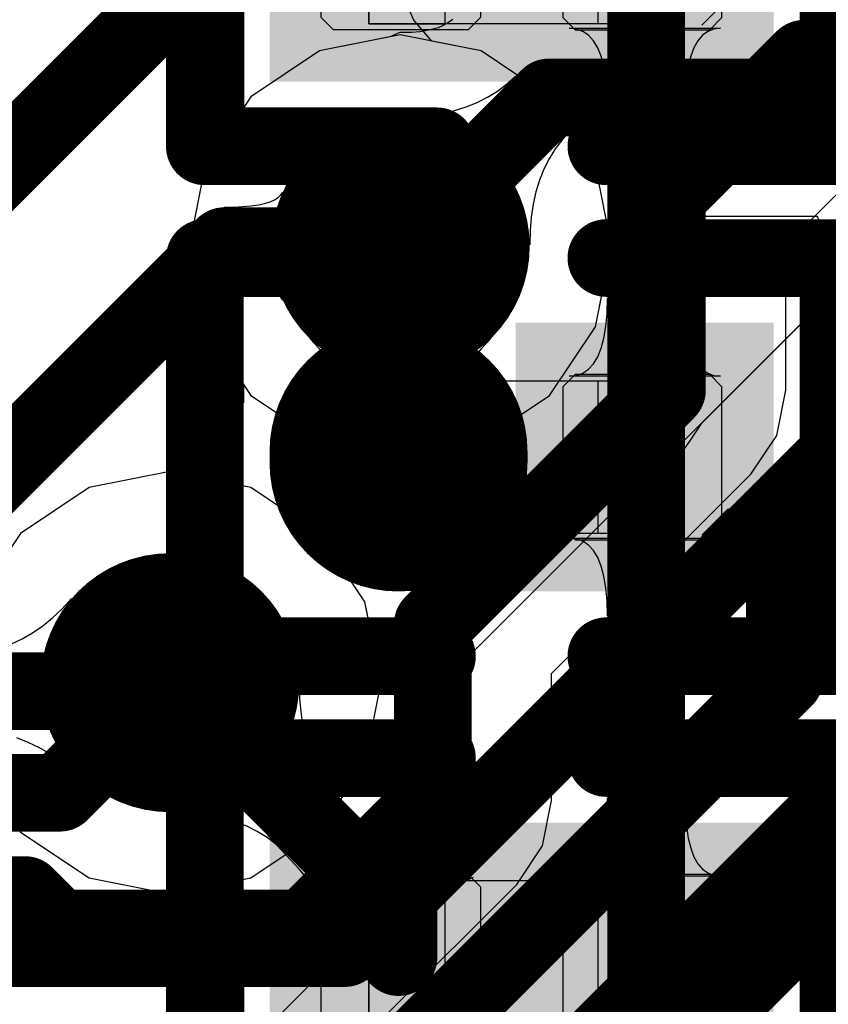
# Model space of a CAD drawing. Header units: millimetres. Extents: x 2.35 to 5.71, y 2.27 to 4.47.
# Tile 30 of 59: x 3.1209 to 3.1834, y 4.0247 to 4.1007. Entities that reach past the tile are written whole.
import ezdxf

# ---------------------------------------------------------------- set-up
doc = ezdxf.new("R2010")
doc.units = ezdxf.units.MM
doc.header["$MEASUREMENT"] = 0
for name, color, linetype in [('BottomLayer', 5, 'Continuous'), ('Mechanical15', 56, 'Continuous'), ('Mechanical4', 56, 'Continuous'), ('Mechanical5', 56, 'Continuous'), ('MidLayer1', 16, 'Continuous'), ('MidLayer2', 76, 'Continuous'), ('MultiLayer', 9, 'Continuous'), ('TopLayer', 1, 'Continuous'), ('TopOverlay', 2, 'Continuous'), ('TopPaste', 8, 'Continuous'), ('TopSolder', 216, 'Continuous'), ('ViaHoleLayer', 16, 'Continuous')]:
    doc.layers.add(name, color=color, linetype=linetype)

# ---------------------------------------------------------------- blocks, each defined once
blk = doc.blocks.new('R0201_16')
at = {"layer": 'Mechanical15', "const_width": 0.0001}
blk.add_lwpolyline([(0.014649, -0.005998), (0.016649, -0.003998)], dxfattribs=at)
at = {"layer": 'Mechanical15', "const_width": 0.00005}
for points in [[(0.016624, -0.003998, 1), (0.016674, -0.003998, 1)], [(0.014624, -0.005998, 1), (0.014674, -0.005998, 1)]]:
    blk.add_lwpolyline(points, format="xyb", close=True, dxfattribs=at)
at = {"layer": 'Mechanical4'}
for p, q in [((-0.011106, 0.005908), (0.012516, 0.005908)), ((-0.011106, -0.005904), (-0.011106, 0.005908)), ((0.012516, 0.005908), (0.012516, -0.005904)), ((0.012516, -0.005904), (-0.011106, -0.005904))]:
    blk.add_line(p, q, dxfattribs=at)
at = {"layer": 'Mechanical5'}
for p, q in [((-0.005201, 0.005908), (-0.011106, 0.005908)), ((-0.011106, 0.005908), (-0.011106, -0.005904)), ((-0.005201, -0.005904), (-0.005201, 0.005908)), ((0.006611, 0.005908), (0.012516, 0.005908)), ((0.006611, -0.005904), (0.006611, 0.005908)), ((0.012516, 0.005908), (0.012516, -0.005904)), ((-0.011106, -0.005904), (-0.005201, -0.005904)), ((0.012516, -0.005904), (0.006611, -0.005904))]:
    blk.add_line(p, q, dxfattribs=at)
at = {"layer": 'TopLayer'}
for points in [[(-0.014772, -0.006376), (-0.002838, -0.006376), (-0.014772, 0.00638), (-0.002838, 0.00638)], [(0.004248, -0.006376), (0.016182, -0.006376), (0.004248, 0.00638), (0.016182, 0.00638)]]:
    blk.add_solid(points, dxfattribs=at)
at = {"layer": 'TopOverlay', "const_width": 0.006}
for points in [[(-0.023771, -0.015376), (-0.023771, 0.01538)], [(-0.023771, 0.01538), (-0.005837, 0.01538)], [(0.007249, 0.01538), (0.025183, 0.01538)], [(0.025183, -0.015376), (0.025183, 0.01538)], [(-0.023771, -0.015376), (-0.005837, -0.015376)], [(0.007249, -0.015376), (0.025183, -0.015376)]]:
    blk.add_lwpolyline(points, dxfattribs=at)
at = {"layer": 'TopOverlay', "const_width": 0.003}
for points in [[(-0.025271, 0.01538, 1), (-0.022271, 0.01538, 1)], [(-0.025271, 0.01538, 1), (-0.022271, 0.01538, 1)], [(-0.007337, 0.01538, 1), (-0.004337, 0.01538, 1)], [(0.005749, 0.01538, 1), (0.008749, 0.01538, 1)], [(0.023683, 0.01538, 1), (0.026683, 0.01538, 1)], [(0.023683, 0.01538, 1), (0.026683, 0.01538, 1)], [(-0.025271, -0.015376, 1), (-0.022271, -0.015376, 1)], [(-0.025271, -0.015376, 1), (-0.022271, -0.015376, 1)], [(-0.007337, -0.015376, 1), (-0.004337, -0.015376, 1)], [(0.005749, -0.015376, 1), (0.008749, -0.015376, 1)], [(0.023683, -0.015376, 1), (0.026683, -0.015376, 1)], [(0.023683, -0.015376, 1), (0.026683, -0.015376, 1)]]:
    blk.add_lwpolyline(points, format="xyb", close=True, dxfattribs=at)
at = {"layer": 'TopPaste'}
for p, q in [((-0.014772, 0.005435), (-0.013828, 0.00638)), ((-0.013828, 0.00638), (-0.003429, 0.00638)), ((-0.003429, 0.00638), (-0.002484, 0.005435)), ((0.004839, 0.00638), (0.003894, 0.005435)), ((0.015238, 0.00638), (0.004839, 0.00638)), ((0.016182, 0.005435), (0.015238, 0.00638)), ((-0.014772, -0.005431), (-0.014772, 0.005435)), ((-0.002484, 0.005435), (-0.002484, -0.005431)), ((0.003894, 0.005435), (0.003894, -0.005431)), ((0.016182, -0.005431), (0.016182, 0.005435)), ((-0.013828, -0.006376), (-0.014772, -0.005431)), ((-0.002484, -0.005431), (-0.003429, -0.006376)), ((0.003894, -0.005431), (0.004839, -0.006376)), ((0.015238, -0.006376), (0.016182, -0.005431)), ((-0.003429, -0.006376), (-0.013828, -0.006376)), ((0.004839, -0.006376), (0.015238, -0.006376))]:
    blk.add_line(p, q, dxfattribs=at)
for points in [[(-0.014772, -0.006376), (-0.002838, -0.006376), (-0.014772, 0.00638), (-0.002838, 0.00638)], [(0.004248, -0.006376), (0.016182, -0.006376), (0.004248, 0.00638), (0.016182, 0.00638)]]:
    blk.add_solid(points, dxfattribs=at)
at = {"layer": 'TopSolder'}
for points in [[(-0.018772, -0.010376), (0.001162, -0.010376), (-0.018772, 0.01038), (0.001162, 0.01038)], [(0.000248, -0.010376), (0.020182, -0.010376), (0.000248, 0.01038), (0.020182, 0.01038)]]:
    blk.add_solid(points, dxfattribs=at)
blk = doc.blocks.new('R0201_18')
at = {"layer": 'Mechanical15', "const_width": 0.0001}
blk.add_lwpolyline([(0.014649, -0.005998), (0.016649, -0.003998)], dxfattribs=at)
at = {"layer": 'Mechanical15', "const_width": 0.00005}
for points in [[(0.016624, -0.003998, 1), (0.016674, -0.003998, 1)], [(0.014624, -0.005998, 1), (0.014674, -0.005998, 1)]]:
    blk.add_lwpolyline(points, format="xyb", close=True, dxfattribs=at)
at = {"layer": 'Mechanical4'}
for p, q in [((-0.011106, 0.005908), (0.012516, 0.005908)), ((-0.011106, -0.005904), (-0.011106, 0.005908)), ((0.012516, 0.005908), (0.012516, -0.005904)), ((0.012516, -0.005904), (-0.011106, -0.005904))]:
    blk.add_line(p, q, dxfattribs=at)
at = {"layer": 'Mechanical5'}
for p, q in [((-0.005201, 0.005908), (-0.011106, 0.005908)), ((-0.011106, 0.005908), (-0.011106, -0.005904)), ((-0.005201, -0.005904), (-0.005201, 0.005908)), ((0.006611, 0.005908), (0.012516, 0.005908)), ((0.006611, -0.005904), (0.006611, 0.005908)), ((0.012516, 0.005908), (0.012516, -0.005904)), ((-0.011106, -0.005904), (-0.005201, -0.005904)), ((0.012516, -0.005904), (0.006611, -0.005904))]:
    blk.add_line(p, q, dxfattribs=at)
at = {"layer": 'TopLayer'}
for points in [[(-0.014772, -0.006376), (-0.002838, -0.006376), (-0.014772, 0.00638), (-0.002838, 0.00638)], [(0.004248, -0.006376), (0.016182, -0.006376), (0.004248, 0.00638), (0.016182, 0.00638)]]:
    blk.add_solid(points, dxfattribs=at)
at = {"layer": 'TopOverlay', "const_width": 0.006}
for points in [[(-0.023771, -0.015376), (-0.023771, 0.01538)], [(-0.023771, 0.01538), (-0.005837, 0.01538)], [(0.007249, 0.01538), (0.025183, 0.01538)], [(0.025183, -0.015376), (0.025183, 0.01538)], [(-0.023771, -0.015376), (-0.005837, -0.015376)], [(0.007249, -0.015376), (0.025183, -0.015376)]]:
    blk.add_lwpolyline(points, dxfattribs=at)
at = {"layer": 'TopOverlay', "const_width": 0.003}
for points in [[(-0.025271, 0.01538, 1), (-0.022271, 0.01538, 1)], [(-0.025271, 0.01538, 1), (-0.022271, 0.01538, 1)], [(-0.007337, 0.01538, 1), (-0.004337, 0.01538, 1)], [(0.005749, 0.01538, 1), (0.008749, 0.01538, 1)], [(0.023683, 0.01538, 1), (0.026683, 0.01538, 1)], [(0.023683, 0.01538, 1), (0.026683, 0.01538, 1)], [(-0.025271, -0.015376, 1), (-0.022271, -0.015376, 1)], [(-0.025271, -0.015376, 1), (-0.022271, -0.015376, 1)], [(-0.007337, -0.015376, 1), (-0.004337, -0.015376, 1)], [(0.005749, -0.015376, 1), (0.008749, -0.015376, 1)], [(0.023683, -0.015376, 1), (0.026683, -0.015376, 1)], [(0.023683, -0.015376, 1), (0.026683, -0.015376, 1)]]:
    blk.add_lwpolyline(points, format="xyb", close=True, dxfattribs=at)
at = {"layer": 'TopPaste'}
for p, q in [((-0.014772, 0.005435), (-0.013828, 0.00638)), ((-0.013828, 0.00638), (-0.003429, 0.00638)), ((-0.003429, 0.00638), (-0.002484, 0.005435)), ((0.004839, 0.00638), (0.003894, 0.005435)), ((0.015238, 0.00638), (0.004839, 0.00638)), ((0.016182, 0.005435), (0.015238, 0.00638)), ((-0.014772, -0.005431), (-0.014772, 0.005435)), ((-0.002484, 0.005435), (-0.002484, -0.005431)), ((0.003894, 0.005435), (0.003894, -0.005431)), ((0.016182, -0.005431), (0.016182, 0.005435)), ((-0.013828, -0.006376), (-0.014772, -0.005431)), ((-0.002484, -0.005431), (-0.003429, -0.006376)), ((0.003894, -0.005431), (0.004839, -0.006376)), ((0.015238, -0.006376), (0.016182, -0.005431)), ((-0.003429, -0.006376), (-0.013828, -0.006376)), ((0.004839, -0.006376), (0.015238, -0.006376))]:
    blk.add_line(p, q, dxfattribs=at)
for points in [[(-0.014772, -0.006376), (-0.002838, -0.006376), (-0.014772, 0.00638), (-0.002838, 0.00638)], [(0.004248, -0.006376), (0.016182, -0.006376), (0.004248, 0.00638), (0.016182, 0.00638)]]:
    blk.add_solid(points, dxfattribs=at)
at = {"layer": 'TopSolder'}
for points in [[(-0.018772, -0.010376), (0.001162, -0.010376), (-0.018772, 0.01038), (0.001162, 0.01038)], [(0.000248, -0.010376), (0.020182, -0.010376), (0.000248, 0.01038), (0.020182, 0.01038)]]:
    blk.add_solid(points, dxfattribs=at)
blk = doc.blocks.new('R0201_19')
at = {"layer": 'Mechanical15', "const_width": 0.0001}
blk.add_lwpolyline([(0.014649, -0.005998), (0.016649, -0.003998)], dxfattribs=at)
at = {"layer": 'Mechanical15', "const_width": 0.00005}
for points in [[(0.016624, -0.003998, 1), (0.016674, -0.003998, 1)], [(0.014624, -0.005998, 1), (0.014674, -0.005998, 1)]]:
    blk.add_lwpolyline(points, format="xyb", close=True, dxfattribs=at)
at = {"layer": 'Mechanical4'}
for p, q in [((-0.011106, 0.005908), (0.012516, 0.005908)), ((-0.011106, -0.005904), (-0.011106, 0.005908)), ((0.012516, 0.005908), (0.012516, -0.005904)), ((0.012516, -0.005904), (-0.011106, -0.005904))]:
    blk.add_line(p, q, dxfattribs=at)
at = {"layer": 'Mechanical5'}
for p, q in [((-0.005201, 0.005908), (-0.011106, 0.005908)), ((-0.011106, 0.005908), (-0.011106, -0.005904)), ((-0.005201, -0.005904), (-0.005201, 0.005908)), ((0.006611, 0.005908), (0.012516, 0.005908)), ((0.006611, -0.005904), (0.006611, 0.005908)), ((0.012516, 0.005908), (0.012516, -0.005904)), ((-0.011106, -0.005904), (-0.005201, -0.005904)), ((0.012516, -0.005904), (0.006611, -0.005904))]:
    blk.add_line(p, q, dxfattribs=at)
at = {"layer": 'TopLayer', "const_width": 0.011934}
blk.add_lwpolyline([(-0.008805, 0.000413), (-0.008805, -0.000409)], dxfattribs=at)
at = {"layer": 'TopLayer', "const_width": 0.005967}
for points in [[(-0.011788, 0.000413, 1), (-0.005821, 0.000413, 1)], [(-0.011788, -0.000409, 1), (-0.005821, -0.000409, 1)]]:
    blk.add_lwpolyline(points, format="xyb", close=True, dxfattribs=at)
at = {"layer": 'TopLayer'}
blk.add_solid([(0.004248, -0.006376), (0.016182, -0.006376), (0.004248, 0.00638), (0.016182, 0.00638)], dxfattribs=at)
at = {"layer": 'TopOverlay', "const_width": 0.006}
for points in [[(-0.023771, -0.015376), (-0.023771, 0.01538)], [(-0.023771, 0.01538), (-0.005837, 0.01538)], [(0.007249, 0.01538), (0.025183, 0.01538)], [(0.025183, -0.015376), (0.025183, 0.01538)], [(-0.023771, -0.015376), (-0.005837, -0.015376)], [(0.007249, -0.015376), (0.025183, -0.015376)]]:
    blk.add_lwpolyline(points, dxfattribs=at)
at = {"layer": 'TopOverlay', "const_width": 0.003}
for points in [[(-0.025271, 0.01538, 1), (-0.022271, 0.01538, 1)], [(-0.025271, 0.01538, 1), (-0.022271, 0.01538, 1)], [(-0.007337, 0.01538, 1), (-0.004337, 0.01538, 1)], [(0.005749, 0.01538, 1), (0.008749, 0.01538, 1)], [(0.023683, 0.01538, 1), (0.026683, 0.01538, 1)], [(0.023683, 0.01538, 1), (0.026683, 0.01538, 1)], [(-0.025271, -0.015376, 1), (-0.022271, -0.015376, 1)], [(-0.025271, -0.015376, 1), (-0.022271, -0.015376, 1)], [(-0.007337, -0.015376, 1), (-0.004337, -0.015376, 1)], [(0.005749, -0.015376, 1), (0.008749, -0.015376, 1)], [(0.023683, -0.015376, 1), (0.026683, -0.015376, 1)], [(0.023683, -0.015376, 1), (0.026683, -0.015376, 1)]]:
    blk.add_lwpolyline(points, format="xyb", close=True, dxfattribs=at)
at = {"layer": 'TopPaste'}
for p, q in [((-0.014772, 0.005435), (-0.013828, 0.00638)), ((-0.013828, 0.00638), (-0.003429, 0.00638)), ((-0.003429, 0.00638), (-0.002484, 0.005435)), ((0.004839, 0.00638), (0.003894, 0.005435)), ((0.015238, 0.00638), (0.004839, 0.00638)), ((0.016182, 0.005435), (0.015238, 0.00638)), ((-0.014772, -0.005431), (-0.014772, 0.005435)), ((-0.002484, 0.005435), (-0.002484, -0.005431)), ((0.003894, 0.005435), (0.003894, -0.005431)), ((0.016182, -0.005431), (0.016182, 0.005435)), ((-0.013828, -0.006376), (-0.014772, -0.005431)), ((-0.002484, -0.005431), (-0.003429, -0.006376)), ((0.003894, -0.005431), (0.004839, -0.006376)), ((0.015238, -0.006376), (0.016182, -0.005431)), ((-0.003429, -0.006376), (-0.013828, -0.006376)), ((0.004839, -0.006376), (0.015238, -0.006376))]:
    blk.add_line(p, q, dxfattribs=at)
at = {"layer": 'TopPaste', "const_width": 0.011934}
blk.add_lwpolyline([(-0.008805, 0.000413), (-0.008805, -0.000409)], dxfattribs=at)
at = {"layer": 'TopPaste', "const_width": 0.005967}
for points in [[(-0.011788, 0.000413, 1), (-0.005821, 0.000413, 1)], [(-0.011788, -0.000409, 1), (-0.005821, -0.000409, 1)]]:
    blk.add_lwpolyline(points, format="xyb", close=True, dxfattribs=at)
at = {"layer": 'TopPaste'}
blk.add_solid([(0.004248, -0.006376), (0.016182, -0.006376), (0.004248, 0.00638), (0.016182, 0.00638)], dxfattribs=at)
at = {"layer": 'TopSolder', "const_width": 0.019934}
blk.add_lwpolyline([(-0.008805, 0.000413), (-0.008805, -0.000409)], dxfattribs=at)
at = {"layer": 'TopSolder', "const_width": 0.009967}
for points in [[(-0.013788, 0.000413, 1), (-0.003821, 0.000413, 1)], [(-0.013788, -0.000409, 1), (-0.003821, -0.000409, 1)]]:
    blk.add_lwpolyline(points, format="xyb", close=True, dxfattribs=at)
at = {"layer": 'TopSolder'}
blk.add_solid([(0.000248, -0.010376), (0.020182, -0.010376), (0.000248, 0.01038), (0.020182, 0.01038)], dxfattribs=at)

msp = doc.modelspace()

# ---------------------------------------------------------------- linework, layer by layer
at = {"layer": 'BottomLayer'}
for p, q in [((3.175059, 4.10422), (3.166988, 4.096149)), ((3.151396, 4.100708), (3.149993, 4.103929)), ((3.152786, 4.099082), (3.151396, 4.100708)), ((3.156591, 4.098325), (3.152786, 4.099082)), ((3.161883, 4.094789), (3.156591, 4.098325)), ((3.166988, 4.096149), (3.161883, 4.094789)), ((3.180124, 4.08333), (3.185349, 4.088555)), ((3.141119, 4.087205), (3.141261, 4.087428)), ((3.141261, 4.087428), (3.141261, 4.079079)), ((3.139385, 4.086441), (3.139868, 4.086547)), ((3.139868, 4.086547), (3.140283, 4.086676)), ((3.140283, 4.086676), (3.14063, 4.086829)), ((3.14063, 4.086829), (3.140909, 4.087005)), ((3.140909, 4.087005), (3.141119, 4.087205)), ((3.13677, 4.086253), (3.137526, 4.086265)), ((3.13677, 4.080253), (3.13677, 4.086253)), ((3.137526, 4.086265), (3.138834, 4.086359)), ((3.138834, 4.086359), (3.139385, 4.086441)), ((3.180124, 4.072131), (3.180124, 4.08333)), ((3.138214, 4.080206), (3.13677, 4.080253)), ((3.138834, 4.080148), (3.138214, 4.080206)), ((3.139385, 4.080065), (3.138834, 4.080148)), ((3.139868, 4.07996), (3.139385, 4.080065)), ((3.140283, 4.079831), (3.139868, 4.07996)), ((3.14063, 4.079678), (3.140283, 4.079831)), ((3.140909, 4.079502), (3.14063, 4.079678)), ((3.141119, 4.079302), (3.140909, 4.079502)), ((3.141261, 4.079079), (3.141119, 4.079302)), ((3.179426, 4.06862), (3.180124, 4.072131)), ((3.177437, 4.065643), (3.179426, 4.06862)), ((3.162024, 4.05023), (3.177437, 4.065643)), ((3.124231, 4.055248), (3.124957, 4.056041)), ((3.124957, 4.056041), (3.125888, 4.042072)), ((3.122722, 4.053912), (3.123486, 4.054538)), ((3.123486, 4.054538), (3.124231, 4.055248)), ((3.121938, 4.05337), (3.122722, 4.053912)), ((3.121134, 4.05291), (3.121938, 4.05337)), ((3.120311, 4.052535), (3.121134, 4.05291)), ((3.162024, 4.040431), (3.162024, 4.05023)), ((3.121602, 4.044918), (3.120736, 4.04526)), ((3.122465, 4.044501), (3.121602, 4.044918)), ((3.123325, 4.044008), (3.122465, 4.044501)), ((3.124182, 4.043438), (3.123325, 4.044008)), ((3.125036, 4.042793), (3.124182, 4.043438)), ((3.125888, 4.042072), (3.125036, 4.042793)), ((3.161326, 4.03692), (3.162024, 4.040431)), ((3.159337, 4.033943), (3.161326, 4.03692)), ((3.149437, 4.024043), (3.159337, 4.033943))]:
    msp.add_line(p, q, dxfattribs=at)
at = {"layer": 'BottomLayer', "const_width": 0.006}
for points in [[(3.110547, 4.080367), (3.150148, 4.119968)], [(3.170948, 4.087131), (3.181548, 4.097731)], [(3.181548, 4.097731), (3.291148, 4.097731)], [(3.170948, 4.072131), (3.170948, 4.087131)], [(3.118133, 4.064617), (3.13677, 4.083253)], [(3.13677, 4.083253), (3.150348, 4.083253)], [(3.152848, 4.054031), (3.170948, 4.072131)], [(3.097562, 4.064617), (3.118133, 4.064617)], [(3.152848, 4.040431), (3.152848, 4.054031)], [(3.097562, 4.048867), (3.132413, 4.048867)], [(3.142948, 4.030531), (3.152848, 4.040431)], [(3.097562, 4.033127), (3.121353, 4.033127)], [(3.121353, 4.033127), (3.123948, 4.030531)], [(3.123948, 4.030531), (3.142948, 4.030531)]]:
    msp.add_lwpolyline(points, dxfattribs=at)
at = {"layer": 'BottomLayer'}
for points, const_width in [([(3.180048, 4.097731, 1), (3.183048, 4.097731, 1)], 0.003), ([(3.180048, 4.097731, 1), (3.183048, 4.097731, 1)], 0.003), ([(3.145348, 4.083253, 1), (3.155348, 4.083253, 1)], 0.01), ([(3.169448, 4.087131, 1), (3.172448, 4.087131, 1)], 0.003), ([(3.169448, 4.087131, 1), (3.172448, 4.087131, 1)], 0.003), ([(3.13527, 4.083253, 1), (3.13827, 4.083253, 1)], 0.003), ([(3.13527, 4.083253, 1), (3.13827, 4.083253, 1)], 0.003), ([(3.148848, 4.083253, 1), (3.151848, 4.083253, 1)], 0.003), ([(3.169448, 4.072131, 1), (3.172448, 4.072131, 1)], 0.003), ([(3.169448, 4.072131, 1), (3.172448, 4.072131, 1)], 0.003), ([(3.116633, 4.064617, 1), (3.119633, 4.064617, 1)], 0.003), ([(3.116633, 4.064617, 1), (3.119633, 4.064617, 1)], 0.003), ([(3.127548, 4.049531, 1), (3.137548, 4.049531, 1)], 0.01), ([(3.151348, 4.054031, 1), (3.154348, 4.054031, 1)], 0.003), ([(3.151348, 4.054031, 1), (3.154348, 4.054031, 1)], 0.003), ([(3.130913, 4.048867, 1), (3.133913, 4.048867, 1)], 0.003), ([(3.151348, 4.040431, 1), (3.154348, 4.040431, 1)], 0.003), ([(3.151348, 4.040431, 1), (3.154348, 4.040431, 1)], 0.003), ([(3.119853, 4.033127, 1), (3.122853, 4.033127, 1)], 0.003), ([(3.119853, 4.033127, 1), (3.122853, 4.033127, 1)], 0.003), ([(3.122448, 4.030531, 1), (3.125448, 4.030531, 1)], 0.003), ([(3.122448, 4.030531, 1), (3.125448, 4.030531, 1)], 0.003), ([(3.141448, 4.030531, 1), (3.144448, 4.030531, 1)], 0.003), ([(3.141448, 4.030531, 1), (3.144448, 4.030531, 1)], 0.003)]:
    msp.add_lwpolyline(points, format="xyb", close=True, dxfattribs=dict(at, const_width=const_width))
at = {"layer": 'MidLayer1'}
for p, q in [((3.150348, 4.099567), (3.144105, 4.098325)), ((3.156591, 4.098325), (3.150348, 4.099567)), ((3.144105, 4.098325), (3.138813, 4.094789)), ((3.161883, 4.094789), (3.156591, 4.098325)), ((3.138813, 4.094789), (3.135276, 4.089496)), ((3.16542, 4.089496), (3.161883, 4.094789)), ((3.135276, 4.089496), (3.134034, 4.083253)), ((3.166662, 4.083253), (3.16542, 4.089496)), ((3.134034, 4.083253), (3.135276, 4.077011)), ((3.16542, 4.077011), (3.166662, 4.083253)), ((3.185599, 4.08155), (3.173559, 4.06951)), ((3.135276, 4.077011), (3.138813, 4.071718)), ((3.161883, 4.071718), (3.16542, 4.077011)), ((3.138813, 4.071718), (3.144105, 4.068182)), ((3.156591, 4.068182), (3.161883, 4.071718)), ((3.173559, 4.06951), (3.17157, 4.066533)), ((3.144105, 4.068182), (3.150348, 4.06694)), ((3.150348, 4.06694), (3.156591, 4.068182)), ((3.17157, 4.066533), (3.170872, 4.063021)), ((3.132548, 4.065845), (3.126305, 4.064603)), ((3.138791, 4.064603), (3.132548, 4.065845)), ((3.126305, 4.064603), (3.121013, 4.061067)), ((3.144083, 4.061067), (3.138791, 4.064603)), ((3.170872, 4.063021), (3.170872, 4.053704)), ((3.121013, 4.061067), (3.117476, 4.055774)), ((3.14762, 4.055774), (3.144083, 4.061067)), ((3.148862, 4.049531), (3.14762, 4.055774)), ((3.170872, 4.053704), (3.14042, 4.023253)), ((3.14762, 4.043289), (3.148862, 4.049531)), ((3.117476, 4.043289), (3.121013, 4.037996)), ((3.144083, 4.037996), (3.14762, 4.043289)), ((3.121013, 4.037996), (3.126305, 4.03446)), ((3.138791, 4.03446), (3.144083, 4.037996)), ((3.126305, 4.03446), (3.132548, 4.033218)), ((3.132548, 4.033218), (3.138791, 4.03446))]:
    msp.add_line(p, q, dxfattribs=at)
for points, const_width in [([(3.145348, 4.083253, 1), (3.155348, 4.083253, 1)], 0.01), ([(3.178548, 4.063021, 1), (3.181548, 4.063021, 1)], 0.003), ([(3.178548, 4.063021, 1), (3.181548, 4.063021, 1)], 0.003), ([(3.127548, 4.049531, 1), (3.137548, 4.049531, 1)], 0.01), ([(3.178548, 4.049903, 1), (3.181548, 4.049903, 1)], 0.003), ([(3.178548, 4.049903, 1), (3.181548, 4.049903, 1)], 0.003)]:
    msp.add_lwpolyline(points, format="xyb", close=True, dxfattribs=dict(at, const_width=const_width))
at = {"layer": 'MidLayer1', "const_width": 0.006}
for points in [[(3.180048, 4.063021), (3.192088, 4.075061)], [(3.180048, 4.049903), (3.180048, 4.063021)], [(3.135244, 4.005099), (3.180048, 4.049903)], [(3.160548, 4.010131), (3.186788, 4.036371)]]:
    msp.add_lwpolyline(points, dxfattribs=at)
at = {"layer": 'MidLayer2'}
for p, q in [((3.153605, 4.100265), (3.153264, 4.100127)), ((3.153899, 4.100414), (3.153605, 4.100265)), ((3.154157, 4.100575), (3.153899, 4.100414)), ((3.154394, 4.100755), (3.154157, 4.100575)), ((3.14955, 4.099408), (3.144105, 4.098325)), ((3.150324, 4.099746), (3.14955, 4.099408)), ((3.151216, 4.099763), (3.150324, 4.099746)), ((3.151845, 4.099814), (3.151216, 4.099763)), ((3.152391, 4.099896), (3.151845, 4.099814)), ((3.152861, 4.100003), (3.152391, 4.099896)), ((3.153264, 4.100127), (3.152861, 4.100003)), ((3.144105, 4.098325), (3.138813, 4.094789)), ((3.158557, 4.095762), (3.159215, 4.096363)), ((3.159215, 4.096363), (3.163457, 4.09212)), ((3.157851, 4.095225), (3.158557, 4.095762)), ((3.157096, 4.094753), (3.157851, 4.095225)), ((3.138813, 4.094789), (3.135276, 4.089496)), ((3.15544, 4.094002), (3.156292, 4.094346)), ((3.156292, 4.094346), (3.157096, 4.094753)), ((3.151544, 4.093274), (3.152591, 4.093359)), ((3.152591, 4.093359), (3.153589, 4.093509)), ((3.153589, 4.093509), (3.154539, 4.093724)), ((3.154539, 4.093724), (3.15544, 4.094002)), ((3.150448, 4.093253), (3.151544, 4.093274)), ((3.160347, 4.083353), (3.150448, 4.093253)), ((3.163457, 4.09212), (3.162856, 4.091463)), ((3.162856, 4.091463), (3.16232, 4.090756)), ((3.16232, 4.090756), (3.161848, 4.090001)), ((3.135276, 4.089496), (3.134034, 4.083253)), ((3.161848, 4.090001), (3.16144, 4.089198)), ((3.16144, 4.089198), (3.161097, 4.088345)), ((3.161097, 4.088345), (3.160818, 4.087445)), ((3.160818, 4.087445), (3.160604, 4.086495)), ((3.160604, 4.086495), (3.160454, 4.085496)), ((3.160454, 4.085496), (3.160369, 4.084449)), ((3.166909, 4.08475), (3.166991, 4.085296)), ((3.166991, 4.085296), (3.167052, 4.085565)), ((3.167052, 4.085565), (3.182543, 4.085565)), ((3.182543, 4.085565), (3.184614, 4.080565)), ((3.160369, 4.084449), (3.160347, 4.083353)), ((3.166858, 4.084122), (3.166909, 4.08475)), ((3.166841, 4.083229), (3.166858, 4.084122)), ((3.134034, 4.083253), (3.135276, 4.077011)), ((3.166503, 4.082456), (3.166841, 4.083229)), ((3.16542, 4.077011), (3.166503, 4.082456)), ((3.184614, 4.080565), (3.153569, 4.04952)), ((3.135276, 4.077011), (3.138813, 4.071718)), ((3.161883, 4.071718), (3.16542, 4.077011)), ((3.138813, 4.071718), (3.144105, 4.068182)), ((3.156591, 4.068182), (3.161883, 4.071718)), ((3.144105, 4.068182), (3.150348, 4.06694)), ((3.150348, 4.06694), (3.156591, 4.068182)), ((3.132548, 4.065845), (3.126305, 4.064603)), ((3.138791, 4.064603), (3.132548, 4.065845)), ((3.126305, 4.064603), (3.121013, 4.061067)), ((3.144083, 4.061067), (3.138791, 4.064603)), ((3.121013, 4.061067), (3.117476, 4.055774)), ((3.14762, 4.055774), (3.144083, 4.061067)), ((3.148471, 4.051493), (3.14762, 4.055774)), ((3.153569, 4.04952), (3.148471, 4.051493))]:
    msp.add_line(p, q, dxfattribs=at)
at = {"layer": 'MidLayer2', "const_width": 0.006}
for points in [[(3.150348, 4.083253), (3.161836, 4.094741)], [(3.161836, 4.094741), (3.255038, 4.094741)], [(3.146058, 4.029031), (3.192768, 4.075741)], [(3.163848, 4.019951), (3.199958, 4.056061)], [(3.124048, 4.041031), (3.132548, 4.049531)], [(3.061478, 4.041031), (3.124048, 4.041031)], [(3.066448, 4.029031), (3.146058, 4.029031)]]:
    msp.add_lwpolyline(points, dxfattribs=at)
at = {"layer": 'MidLayer2'}
for points, const_width in [([(3.160336, 4.094741, 1), (3.163336, 4.094741, 1)], 0.003), ([(3.160336, 4.094741, 1), (3.163336, 4.094741, 1)], 0.003), ([(3.145348, 4.083253, 1), (3.155348, 4.083253, 1)], 0.01), ([(3.148848, 4.083253, 1), (3.151848, 4.083253, 1)], 0.003), ([(3.127548, 4.049531, 1), (3.137548, 4.049531, 1)], 0.01), ([(3.131048, 4.049531, 1), (3.134048, 4.049531, 1)], 0.003), ([(3.122548, 4.041031, 1), (3.125548, 4.041031, 1)], 0.003), ([(3.122548, 4.041031, 1), (3.125548, 4.041031, 1)], 0.003), ([(3.144558, 4.029031, 1), (3.147558, 4.029031, 1)], 0.003), ([(3.144558, 4.029031, 1), (3.147558, 4.029031, 1)], 0.003)]:
    msp.add_lwpolyline(points, format="xyb", close=True, dxfattribs=dict(at, const_width=const_width))
at = {"layer": 'MultiLayer', "const_width": 0.01}
for points in [[(3.145348, 4.083253, 1), (3.155348, 4.083253, 1)], [(3.127548, 4.049531, 1), (3.137548, 4.049531, 1)]]:
    msp.add_lwpolyline(points, format="xyb", close=True, dxfattribs=at)
at = {"layer": 'TopLayer'}
for p, q in [((3.138243, 4.111273), (3.138243, 4.093962)), ((3.163946, 4.100022), (3.163383, 4.100082)), ((3.163383, 4.100082), (3.175077, 4.100082)), ((3.16445, 4.099842), (3.163946, 4.100022)), ((3.164895, 4.099542), (3.16445, 4.099842)), ((3.165281, 4.099122), (3.164895, 4.099542)), ((3.173685, 4.099542), (3.17333, 4.099122)), ((3.174094, 4.099842), (3.173685, 4.099542)), ((3.174558, 4.100022), (3.174094, 4.099842)), ((3.175077, 4.100082), (3.174558, 4.100022)), ((3.165607, 4.098582), (3.165281, 4.099122)), ((3.17333, 4.099122), (3.17303, 4.098582)), ((3.165874, 4.097922), (3.165607, 4.098582)), ((3.166081, 4.097142), (3.165874, 4.097922)), ((3.172785, 4.097922), (3.172594, 4.097142)), ((3.17303, 4.098582), (3.172785, 4.097922)), ((3.166229, 4.096242), (3.166081, 4.097142)), ((3.172594, 4.097142), (3.172457, 4.096242)), ((3.166318, 4.095222), (3.166229, 4.096242)), ((3.172457, 4.096242), (3.172375, 4.095222)), ((3.166348, 4.094082), (3.166318, 4.095222)), ((3.172375, 4.095222), (3.172348, 4.094082)), ((3.172348, 4.094082), (3.166348, 4.094082)), ((3.138243, 4.093962), (3.135686, 4.09011)), ((3.138243, 4.093962), (3.138243, 4.093962)), ((3.138243, 4.093962), (3.138243, 4.093962)), ((3.135276, 4.089496), (3.134034, 4.083253)), ((3.135686, 4.09011), (3.135276, 4.089496)), ((3.134034, 4.083253), (3.135276, 4.077011)), ((3.147318, 4.078053), (3.147348, 4.079211)), ((3.147348, 4.079211), (3.153348, 4.078997)), ((3.153348, 4.078997), (3.153375, 4.077829)), ((3.166318, 4.078071), (3.166348, 4.079211)), ((3.166348, 4.079211), (3.172348, 4.079211)), ((3.172348, 4.079211), (3.172375, 4.078071)), ((3.147229, 4.076954), (3.147318, 4.078053)), ((3.153375, 4.077829), (3.153592, 4.075693)), ((3.166229, 4.077051), (3.166318, 4.078071)), ((3.172375, 4.078071), (3.172457, 4.077051)), ((3.135276, 4.077011), (3.138243, 4.072571)), ((3.147079, 4.075914), (3.147229, 4.076954)), ((3.166081, 4.076151), (3.166229, 4.077051)), ((3.172457, 4.077051), (3.172594, 4.076151)), ((3.144108, 4.075322), (3.143348, 4.076112)), ((3.143348, 4.076112), (3.157348, 4.076112)), ((3.14687, 4.074933), (3.147079, 4.075914)), ((3.157348, 4.076112), (3.156588, 4.075322)), ((3.165874, 4.075371), (3.166081, 4.076151)), ((3.172594, 4.076151), (3.172785, 4.075371)), ((3.144788, 4.074521), (3.144108, 4.075322)), ((3.153592, 4.075693), (3.153781, 4.074723)), ((3.156588, 4.075322), (3.155908, 4.074521)), ((3.165607, 4.074711), (3.165874, 4.075371)), ((3.172785, 4.075371), (3.17303, 4.074711)), ((3.145388, 4.073709), (3.144788, 4.074521)), ((3.146602, 4.074011), (3.14687, 4.074933)), ((3.153781, 4.074723), (3.154025, 4.073819)), ((3.155908, 4.074521), (3.155308, 4.073709)), ((3.165281, 4.074171), (3.165607, 4.074711)), ((3.17303, 4.074711), (3.17333, 4.074171)), ((3.145908, 4.072886), (3.145388, 4.073709)), ((3.146273, 4.073149), (3.146602, 4.074011)), ((3.154025, 4.073819), (3.154323, 4.072982)), ((3.155308, 4.073709), (3.154788, 4.072886)), ((3.16445, 4.073451), (3.164895, 4.073751)), ((3.164895, 4.073751), (3.165281, 4.074171)), ((3.17333, 4.074171), (3.173685, 4.073751)), ((3.173685, 4.073751), (3.174094, 4.073451)), ((3.145885, 4.072345), (3.146273, 4.073149)), ((3.146348, 4.072052), (3.145908, 4.072886)), ((3.154323, 4.072982), (3.154675, 4.072209)), ((3.154788, 4.072886), (3.154348, 4.072052)), ((3.163383, 4.073211), (3.163946, 4.073271)), ((3.175077, 4.073211), (3.163383, 4.073211)), ((3.163946, 4.073271), (3.16445, 4.073451)), ((3.174094, 4.073451), (3.174558, 4.073271)), ((3.174558, 4.073271), (3.175077, 4.073211)), ((3.138243, 4.072571), (3.138243, 4.071192)), ((3.145437, 4.0716), (3.145885, 4.072345)), ((3.146708, 4.071207), (3.146348, 4.072052)), ((3.154348, 4.072052), (3.153988, 4.071207)), ((3.154675, 4.072209), (3.155082, 4.071503)), ((3.14493, 4.070914), (3.145437, 4.0716)), ((3.155082, 4.071503), (3.155542, 4.070863)), ((3.138243, 4.071192), (3.137868, 4.070288)), ((3.144363, 4.070288), (3.14493, 4.070914)), ((3.146988, 4.07035), (3.146708, 4.071207)), ((3.153988, 4.071207), (3.153708, 4.07035)), ((3.155542, 4.070863), (3.156057, 4.070288)), ((3.137919, 4.069875), (3.136814, 4.06748)), ((3.137868, 4.070288), (3.137935, 4.070128)), ((3.137935, 4.070128), (3.137876, 4.069965)), ((3.137876, 4.069965), (3.137919, 4.069875)), ((3.156057, 4.070288), (3.144363, 4.070288)), ((3.147188, 4.069483), (3.146988, 4.07035)), ((3.153708, 4.07035), (3.153508, 4.069483)), ((3.147308, 4.068604), (3.147188, 4.069483)), ((3.153508, 4.069483), (3.153388, 4.068604)), ((3.147348, 4.067714), (3.147308, 4.068604)), ((3.153388, 4.068604), (3.153348, 4.067714)), ((3.136814, 4.06748), (3.134378, 4.065481)), ((3.153348, 4.067714), (3.147348, 4.067714)), ((3.132548, 4.065845), (3.126305, 4.064603)), ((3.134378, 4.065481), (3.132548, 4.065845)), ((3.126305, 4.064603), (3.121013, 4.061067)), ((3.121013, 4.061067), (3.117476, 4.055774)), ((3.163946, 4.060635), (3.163383, 4.060695)), ((3.163383, 4.060695), (3.175077, 4.060695)), ((3.16445, 4.060455), (3.163946, 4.060635)), ((3.174558, 4.060635), (3.174094, 4.060455)), ((3.175077, 4.060695), (3.174558, 4.060635)), ((3.164895, 4.060155), (3.16445, 4.060455)), ((3.165281, 4.059735), (3.164895, 4.060155)), ((3.173685, 4.060155), (3.17333, 4.059735)), ((3.174094, 4.060455), (3.173685, 4.060155)), ((3.165607, 4.059195), (3.165281, 4.059735)), ((3.165874, 4.058535), (3.165607, 4.059195)), ((3.17303, 4.059195), (3.172785, 4.058535)), ((3.17333, 4.059735), (3.17303, 4.059195)), ((3.166081, 4.057755), (3.165874, 4.058535)), ((3.172785, 4.058535), (3.172594, 4.057755)), ((3.166229, 4.056855), (3.166081, 4.057755)), ((3.172594, 4.057755), (3.172457, 4.056855)), ((3.166318, 4.055835), (3.166229, 4.056855)), ((3.172457, 4.056855), (3.172375, 4.055835)), ((3.166348, 4.054695), (3.166318, 4.055835)), ((3.172375, 4.055835), (3.172348, 4.054695)), ((3.172348, 4.054695), (3.166348, 4.054695)), ((3.132648, 4.039532), (3.142548, 4.049431)), ((3.142548, 4.049431), (3.142568, 4.048336)), ((3.142568, 4.048336), (3.142654, 4.047288)), ((3.142654, 4.047288), (3.142804, 4.04629)), ((3.142804, 4.04629), (3.143018, 4.04534)), ((3.143018, 4.04534), (3.143297, 4.044439)), ((3.143297, 4.044439), (3.14364, 4.043587)), ((3.117476, 4.043289), (3.121013, 4.037996)), ((3.14364, 4.043587), (3.144048, 4.042783)), ((3.144048, 4.042783), (3.14452, 4.042028)), ((3.14452, 4.042028), (3.145056, 4.041322)), ((3.145056, 4.041322), (3.145657, 4.040665)), ((3.145657, 4.040665), (3.141415, 4.036422)), ((3.166318, 4.039451), (3.166348, 4.040591)), ((3.166348, 4.040591), (3.172348, 4.040591)), ((3.172348, 4.040591), (3.172375, 4.039451)), ((3.133744, 4.039511), (3.132648, 4.039532)), ((3.134791, 4.039425), (3.133744, 4.039511)), ((3.135789, 4.039275), (3.134791, 4.039425)), ((3.166229, 4.038431), (3.166318, 4.039451)), ((3.172375, 4.039451), (3.172457, 4.038431)), ((3.136739, 4.039061), (3.135789, 4.039275)), ((3.13764, 4.038782), (3.136739, 4.039061)), ((3.138492, 4.038439), (3.13764, 4.038782)), ((3.14012, 4.037717), (3.147488, 4.038834)), ((3.147488, 4.038834), (3.148591, 4.037772)), ((3.121013, 4.037996), (3.126305, 4.03446)), ((3.139296, 4.038032), (3.138492, 4.038439)), ((3.140051, 4.03756), (3.139296, 4.038032)), ((3.166081, 4.037531), (3.166229, 4.038431)), ((3.172457, 4.038431), (3.172594, 4.037531)), ((3.140757, 4.037023), (3.140051, 4.03756)), ((3.142597, 4.035075), (3.14012, 4.037717)), ((3.141415, 4.036422), (3.140757, 4.037023)), ((3.148591, 4.037772), (3.150627, 4.036066)), ((3.165874, 4.036751), (3.166081, 4.037531)), ((3.172594, 4.037531), (3.172785, 4.036751)), ((3.165607, 4.036091), (3.165874, 4.036751)), ((3.172785, 4.036751), (3.17303, 4.036091)), ((3.150627, 4.036066), (3.15156, 4.035422)), ((3.164895, 4.035131), (3.165281, 4.035551)), ((3.165281, 4.035551), (3.165607, 4.036091)), ((3.17303, 4.036091), (3.17333, 4.035551)), ((3.17333, 4.035551), (3.173685, 4.035131)), ((3.143534, 4.033931), (3.142597, 4.035075)), ((3.15156, 4.035422), (3.152437, 4.034916)), ((3.152437, 4.034916), (3.153257, 4.034549)), ((3.163946, 4.034651), (3.16445, 4.034831)), ((3.16445, 4.034831), (3.164895, 4.035131)), ((3.173685, 4.035131), (3.174094, 4.034831)), ((3.174094, 4.034831), (3.174558, 4.034651)), ((3.126305, 4.03446), (3.13175, 4.033377)), ((3.155974, 4.034471), (3.144483, 4.029231)), ((3.153257, 4.034549), (3.154021, 4.034321)), ((3.154021, 4.034321), (3.154728, 4.034232)), ((3.154728, 4.034232), (3.155379, 4.034282)), ((3.155379, 4.034282), (3.155974, 4.034471)), ((3.163383, 4.034591), (3.163946, 4.034651)), ((3.175077, 4.034591), (3.163383, 4.034591)), ((3.174558, 4.034651), (3.175077, 4.034591)), ((3.13175, 4.033377), (3.132524, 4.033039)), ((3.144271, 4.032906), (3.143534, 4.033931)), ((3.132524, 4.033039), (3.133416, 4.033022)), ((3.133416, 4.033022), (3.134045, 4.03297)), ((3.134045, 4.03297), (3.134591, 4.032888)), ((3.134591, 4.032888), (3.135061, 4.032782)), ((3.135061, 4.032782), (3.135464, 4.032657)), ((3.135464, 4.032657), (3.135805, 4.03252)), ((3.135805, 4.03252), (3.136099, 4.032371)), ((3.144808, 4.031998), (3.144271, 4.032906)), ((3.136099, 4.032371), (3.136357, 4.032209)), ((3.136357, 4.032209), (3.136439, 4.032147)), ((3.136439, 4.032147), (3.137711, 4.030791)), ((3.145144, 4.031209), (3.144808, 4.031998)), ((3.145279, 4.030537), (3.145144, 4.031209)), ((3.137711, 4.030791), (3.138139, 4.03027)), ((3.138139, 4.03027), (3.138243, 4.029769)), ((3.145214, 4.029984), (3.145279, 4.030537)), ((3.138243, 4.029769), (3.138243, 4.023874)), ((3.144483, 4.029231), (3.144949, 4.029549)), ((3.144949, 4.029549), (3.145214, 4.029984))]:
    msp.add_line(p, q, dxfattribs=at)
at = {"layer": 'TopLayer', "const_width": 0.006}
for points in [[(3.169348, 3.990251), (3.169348, 4.106221)], [(3.150348, 4.066953), (3.150348, 4.083253)], [(3.132548, 4.049531), (3.15021, 4.03187)], [(3.15021, 4.028333), (3.15021, 4.03187)]]:
    msp.add_lwpolyline(points, dxfattribs=at)
at = {"layer": 'TopLayer'}
for points, const_width in [([(3.145348, 4.083253, 1), (3.155348, 4.083253, 1)], 0.01), ([(3.148848, 4.083253, 1), (3.151848, 4.083253, 1)], 0.003), ([(3.148848, 4.066953, 1), (3.151848, 4.066953, 1)], 0.003), ([(3.127548, 4.049531, 1), (3.137548, 4.049531, 1)], 0.01), ([(3.131048, 4.049531, 1), (3.134048, 4.049531, 1)], 0.003), ([(3.14871, 4.03187, 1), (3.15171, 4.03187, 1)], 0.003), ([(3.14871, 4.03187, 1), (3.15171, 4.03187, 1)], 0.003), ([(3.14871, 4.028333, 1), (3.15171, 4.028333, 1)], 0.003)]:
    msp.add_lwpolyline(points, format="xyb", close=True, dxfattribs=dict(at, const_width=const_width))
at = {"layer": 'ViaHoleLayer', "const_width": 0.005}
for points in [[(3.147848, 4.083253, 1), (3.152848, 4.083253, 1)], [(3.130048, 4.049531, 1), (3.135048, 4.049531, 1)]]:
    msp.add_lwpolyline(points, format="xyb", close=True, dxfattribs=at)

# ---------------------------------------------------------------- block references
at = {"rotation": 360}
for name, p in [('R0201_16', (3.159015, 4.106338)), ('R0201_19', (3.159015, 4.066952)), ('R0201_18', (3.159015, 4.028331))]:
    msp.add_blockref(name, p, dxfattribs=at)

doc.saveas('drawing.dxf')
